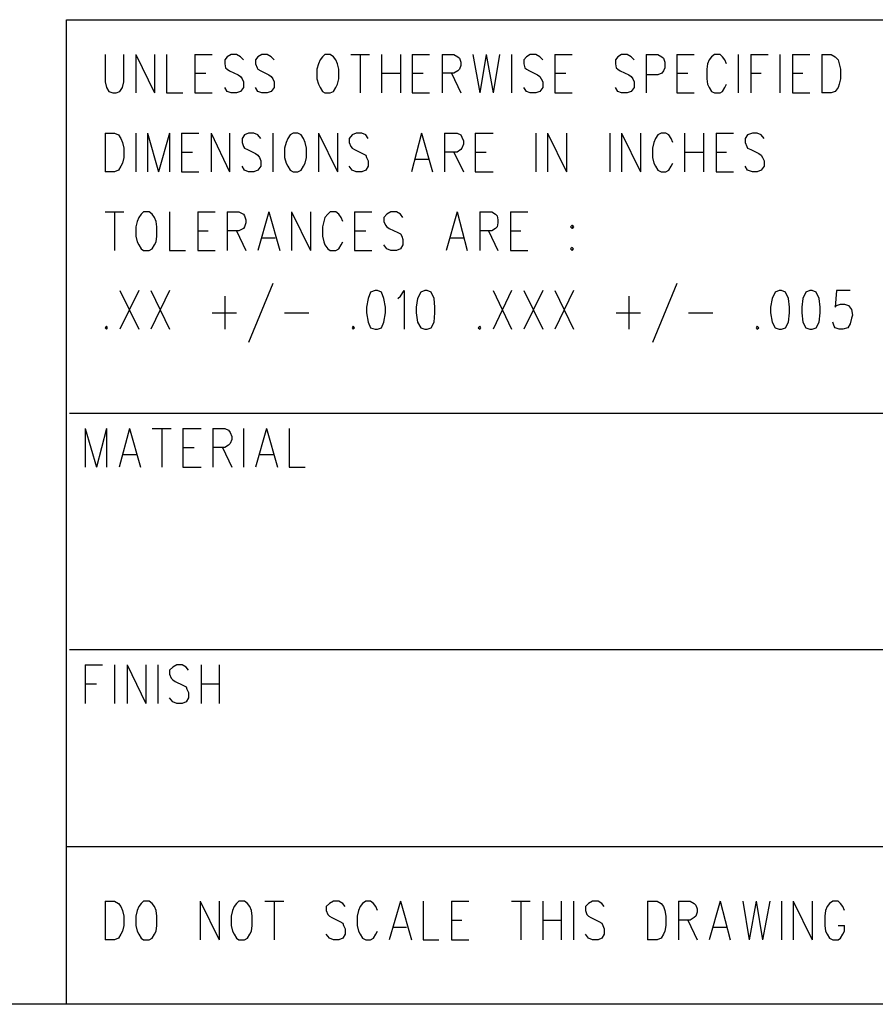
# Model space of a CAD drawing. Extents: x 12.1 to 27.9, y 10.8 to 21.2.
# Tile 3 of 10: x 23.2 to 24.2, y 10.8 to 12. Entities that reach past the tile are written whole.
import ezdxf

# ---------------------------------------------------------------- set-up
doc = ezdxf.new("R2010")
doc.units = 0
doc.layers.add('ASSYDWGTOP_pho', color=1, linetype='CONTINUOUS')

msp = doc.modelspace()

# ---------------------------------------------------------------- linework, layer by layer
at = {"layer": 'ASSYDWGTOP_pho'}
for points in [[(23.212, 10.799), (23.212, 12.049)], [(23.212, 12.049), (27.916, 12.049)], [(23.261, 12.005), (23.261, 11.97)], [(23.285, 11.97), (23.285, 12.005)], [(23.3, 12.005), (23.3, 11.956)], [(23.3, 12.005), (23.324, 11.956)], [(23.324, 12.005), (23.324, 11.956)], [(23.339, 12.005), (23.339, 11.956)], [(23.375, 12.005), (23.375, 11.956)], [(23.375, 12.005), (23.397, 12.005)], [(23.416, 12.002), (23.413, 11.998)], [(23.421, 12.005), (23.416, 12.002)], [(23.428, 12.005), (23.421, 12.005)], [(23.433, 12.002), (23.428, 12.005)], [(23.437, 11.998), (23.433, 12.002)], [(23.455, 12.002), (23.452, 11.998)], [(23.46, 12.005), (23.455, 12.002)], [(23.467, 12.005), (23.46, 12.005)], [(23.472, 12.002), (23.467, 12.005)], [(23.476, 11.998), (23.472, 12.002)], [(23.537, 12.002), (23.534, 11.998)], [(23.54, 12.005), (23.537, 12.002)], [(23.547, 12.005), (23.54, 12.005)], [(23.551, 12.002), (23.547, 12.005)], [(23.554, 11.998), (23.551, 12.002)], [(23.573, 12.005), (23.597, 12.005)], [(23.585, 12.005), (23.585, 11.956)], [(23.612, 12.005), (23.612, 11.956)], [(23.636, 12.005), (23.636, 11.956)], [(23.651, 12.005), (23.651, 11.956)], [(23.651, 12.005), (23.673, 12.005)], [(23.689, 12.005), (23.689, 11.956)], [(23.689, 12.005), (23.704, 12.005)], [(23.704, 12.005), (23.709, 12.002)], [(23.709, 12.002), (23.711, 12)], [(23.711, 12), (23.713, 11.995)], [(23.728, 12.005), (23.737, 11.956)], [(23.745, 12.005), (23.737, 11.956)], [(23.745, 12.005), (23.754, 11.956)], [(23.762, 12.005), (23.754, 11.956)], [(23.777, 12.005), (23.777, 11.956)], [(23.796, 12.002), (23.793, 11.998)], [(23.801, 12.005), (23.796, 12.002)], [(23.808, 12.005), (23.801, 12.005)], [(23.813, 12.002), (23.808, 12.005)], [(23.817, 11.998), (23.813, 12.002)], [(23.832, 12.005), (23.832, 11.956)], [(23.832, 12.005), (23.854, 12.005)], [(23.912, 12.002), (23.909, 11.998)], [(23.917, 12.005), (23.912, 12.002)], [(23.924, 12.005), (23.917, 12.005)], [(23.929, 12.002), (23.924, 12.005)], [(23.933, 11.998), (23.929, 12.002)], [(23.948, 12.005), (23.948, 11.956)], [(23.948, 12.005), (23.963, 12.005)], [(23.963, 12.005), (23.968, 12.002)], [(23.968, 12.002), (23.97, 12)], [(23.97, 12), (23.972, 11.995)], [(23.987, 12.005), (23.987, 11.956)], [(23.987, 12.005), (24.009, 12.005)], [(24.031, 12.002), (24.028, 11.998)], [(24.035, 12.005), (24.031, 12.002)], [(24.042, 12.005), (24.035, 12.005)], [(24.045, 12.002), (24.042, 12.005)], [(24.048, 11.998), (24.045, 12.002)], [(24.065, 12.005), (24.065, 11.956)], [(24.081, 12.005), (24.081, 11.956)], [(24.081, 12.005), (24.103, 12.005)], [(24.118, 12.005), (24.118, 11.956)], [(24.134, 12.005), (24.134, 11.956)], [(24.134, 12.005), (24.156, 12.005)], [(24.171, 12.005), (24.171, 11.956)], [(24.171, 12.005), (24.183, 12.005)], [(24.183, 12.005), (24.188, 12.002)], [(24.188, 12.002), (24.192, 11.998)], [(23.413, 11.998), (23.413, 11.993)], [(23.413, 11.993), (23.414, 11.988)], [(23.414, 11.988), (23.416, 11.986)], [(23.452, 11.998), (23.452, 11.993)], [(23.452, 11.993), (23.454, 11.988)], [(23.454, 11.988), (23.455, 11.986)], [(23.532, 11.993), (23.53, 11.986)], [(23.534, 11.998), (23.532, 11.993)], [(23.556, 11.993), (23.554, 11.998)], [(23.558, 11.986), (23.556, 11.993)], [(23.713, 11.991), (23.711, 11.986)], [(23.713, 11.995), (23.713, 11.991)], [(23.793, 11.998), (23.793, 11.993)], [(23.793, 11.993), (23.794, 11.988)], [(23.794, 11.988), (23.796, 11.986)], [(23.909, 11.998), (23.909, 11.993)], [(23.909, 11.993), (23.91, 11.988)], [(23.91, 11.988), (23.912, 11.986)], [(23.972, 11.988), (23.97, 11.984)], [(23.972, 11.995), (23.972, 11.988)], [(24.026, 11.993), (24.025, 11.986)], [(24.028, 11.998), (24.026, 11.993)], [(24.05, 11.993), (24.048, 11.998)], [(24.192, 11.998), (24.193, 11.993)], [(24.193, 11.993), (24.195, 11.986)], [(23.375, 11.981), (23.389, 11.981)], [(23.416, 11.986), (23.419, 11.984)], [(23.419, 11.984), (23.43, 11.979)], [(23.43, 11.979), (23.433, 11.977)], [(23.433, 11.977), (23.435, 11.974)], [(23.455, 11.986), (23.459, 11.984)], [(23.459, 11.984), (23.469, 11.979)], [(23.469, 11.979), (23.472, 11.977)], [(23.472, 11.977), (23.474, 11.974)], [(23.53, 11.986), (23.53, 11.974)], [(23.558, 11.974), (23.558, 11.986)], [(23.612, 11.981), (23.636, 11.981)], [(23.651, 11.981), (23.665, 11.981)], [(23.704, 11.981), (23.689, 11.981)], [(23.701, 11.981), (23.713, 11.956)], [(23.709, 11.984), (23.704, 11.981)], [(23.711, 11.986), (23.709, 11.984)], [(23.796, 11.986), (23.8, 11.984)], [(23.8, 11.984), (23.81, 11.979)], [(23.81, 11.979), (23.813, 11.977)], [(23.813, 11.977), (23.815, 11.974)], [(23.832, 11.981), (23.846, 11.981)], [(23.912, 11.986), (23.915, 11.984)], [(23.915, 11.984), (23.926, 11.979)], [(23.926, 11.979), (23.929, 11.977)], [(23.929, 11.977), (23.931, 11.974)], [(23.963, 11.979), (23.948, 11.979)], [(23.968, 11.981), (23.963, 11.979)], [(23.97, 11.984), (23.968, 11.981)], [(23.987, 11.981), (24.001, 11.981)], [(24.025, 11.986), (24.025, 11.974)], [(24.081, 11.981), (24.094, 11.981)], [(24.134, 11.981), (24.147, 11.981)], [(24.195, 11.986), (24.195, 11.974)], [(23.261, 11.97), (23.263, 11.963)], [(23.263, 11.963), (23.266, 11.958)], [(23.28, 11.958), (23.283, 11.963)], [(23.283, 11.963), (23.285, 11.97)], [(23.416, 11.958), (23.413, 11.963)], [(23.437, 11.963), (23.433, 11.958)], [(23.435, 11.974), (23.437, 11.97)], [(23.437, 11.97), (23.437, 11.963)], [(23.455, 11.958), (23.452, 11.963)], [(23.476, 11.963), (23.472, 11.958)], [(23.474, 11.974), (23.476, 11.97)], [(23.476, 11.97), (23.476, 11.963)], [(23.53, 11.974), (23.532, 11.967)], [(23.532, 11.967), (23.534, 11.963)], [(23.534, 11.963), (23.537, 11.958)], [(23.551, 11.958), (23.554, 11.963)], [(23.554, 11.963), (23.556, 11.967)], [(23.556, 11.967), (23.558, 11.974)], [(23.796, 11.958), (23.793, 11.963)], [(23.817, 11.963), (23.813, 11.958)], [(23.815, 11.974), (23.817, 11.97)], [(23.817, 11.97), (23.817, 11.963)], [(23.912, 11.958), (23.909, 11.963)], [(23.933, 11.963), (23.929, 11.958)], [(23.931, 11.974), (23.933, 11.97)], [(23.933, 11.97), (23.933, 11.963)], [(24.025, 11.974), (24.026, 11.967)], [(24.026, 11.967), (24.028, 11.963)], [(24.028, 11.963), (24.031, 11.958)], [(24.045, 11.958), (24.048, 11.963)], [(24.048, 11.963), (24.05, 11.967)], [(24.192, 11.963), (24.188, 11.958)], [(24.193, 11.967), (24.192, 11.963)], [(24.195, 11.974), (24.193, 11.967)], [(23.266, 11.958), (23.271, 11.956)], [(23.271, 11.956), (23.275, 11.956)], [(23.275, 11.956), (23.28, 11.958)], [(23.339, 11.956), (23.36, 11.956)], [(23.375, 11.956), (23.397, 11.956)], [(23.421, 11.956), (23.416, 11.958)], [(23.428, 11.956), (23.421, 11.956)], [(23.433, 11.958), (23.428, 11.956)], [(23.46, 11.956), (23.455, 11.958)], [(23.467, 11.956), (23.46, 11.956)], [(23.472, 11.958), (23.467, 11.956)], [(23.537, 11.958), (23.54, 11.956)], [(23.54, 11.956), (23.547, 11.956)], [(23.547, 11.956), (23.551, 11.958)], [(23.651, 11.956), (23.673, 11.956)], [(23.801, 11.956), (23.796, 11.958)], [(23.808, 11.956), (23.801, 11.956)], [(23.813, 11.958), (23.808, 11.956)], [(23.832, 11.956), (23.854, 11.956)], [(23.917, 11.956), (23.912, 11.958)], [(23.924, 11.956), (23.917, 11.956)], [(23.929, 11.958), (23.924, 11.956)], [(23.987, 11.956), (24.009, 11.956)], [(24.031, 11.958), (24.035, 11.956)], [(24.035, 11.956), (24.042, 11.956)], [(24.042, 11.956), (24.045, 11.958)], [(24.134, 11.956), (24.156, 11.956)], [(24.183, 11.956), (24.171, 11.956)], [(24.188, 11.958), (24.183, 11.956)], [(23.261, 11.905), (23.261, 11.856)], [(23.261, 11.905), (23.273, 11.905)], [(23.273, 11.905), (23.278, 11.903)], [(23.278, 11.903), (23.281, 11.898)], [(23.3, 11.905), (23.3, 11.856)], [(23.315, 11.905), (23.315, 11.856)], [(23.315, 11.905), (23.329, 11.856)], [(23.343, 11.905), (23.329, 11.856)], [(23.343, 11.905), (23.343, 11.856)], [(23.358, 11.905), (23.358, 11.856)], [(23.358, 11.905), (23.38, 11.905)], [(23.396, 11.905), (23.396, 11.856)], [(23.396, 11.905), (23.419, 11.856)], [(23.419, 11.905), (23.419, 11.856)], [(23.438, 11.903), (23.435, 11.898)], [(23.443, 11.905), (23.438, 11.903)], [(23.45, 11.905), (23.443, 11.905)], [(23.455, 11.903), (23.45, 11.905)], [(23.459, 11.898), (23.455, 11.903)], [(23.474, 11.905), (23.474, 11.856)], [(23.496, 11.903), (23.493, 11.898)], [(23.5, 11.905), (23.496, 11.903)], [(23.506, 11.905), (23.5, 11.905)], [(23.51, 11.903), (23.506, 11.905)], [(23.513, 11.898), (23.51, 11.903)], [(23.532, 11.905), (23.532, 11.856)], [(23.532, 11.905), (23.556, 11.856)], [(23.556, 11.905), (23.556, 11.856)], [(23.575, 11.903), (23.571, 11.898)], [(23.58, 11.905), (23.575, 11.903)], [(23.587, 11.905), (23.58, 11.905)], [(23.592, 11.903), (23.587, 11.905)], [(23.595, 11.898), (23.592, 11.903)], [(23.663, 11.905), (23.65, 11.856)], [(23.663, 11.905), (23.677, 11.856)], [(23.692, 11.905), (23.692, 11.856)], [(23.692, 11.905), (23.708, 11.905)], [(23.708, 11.905), (23.713, 11.903)], [(23.713, 11.903), (23.714, 11.9)], [(23.714, 11.9), (23.716, 11.895)], [(23.731, 11.905), (23.731, 11.856)], [(23.731, 11.905), (23.754, 11.905)], [(23.808, 11.905), (23.808, 11.856)], [(23.823, 11.905), (23.823, 11.856)], [(23.823, 11.905), (23.847, 11.856)], [(23.847, 11.905), (23.847, 11.856)], [(23.902, 11.905), (23.902, 11.856)], [(23.917, 11.905), (23.917, 11.856)], [(23.917, 11.905), (23.941, 11.856)], [(23.941, 11.905), (23.941, 11.856)], [(23.963, 11.903), (23.96, 11.898)], [(23.967, 11.905), (23.963, 11.903)], [(23.973, 11.905), (23.967, 11.905)], [(23.977, 11.903), (23.973, 11.905)], [(23.98, 11.898), (23.977, 11.903)], [(23.997, 11.905), (23.997, 11.856)], [(24.021, 11.905), (24.021, 11.856)], [(24.037, 11.905), (24.037, 11.856)], [(24.037, 11.905), (24.059, 11.905)], [(24.077, 11.903), (24.074, 11.898)], [(24.083, 11.905), (24.077, 11.903)], [(24.089, 11.905), (24.083, 11.905)], [(24.094, 11.903), (24.089, 11.905)], [(24.098, 11.898), (24.094, 11.903)], [(23.281, 11.898), (23.283, 11.893)], [(23.283, 11.893), (23.285, 11.886)], [(23.435, 11.898), (23.435, 11.893)], [(23.435, 11.893), (23.437, 11.888)], [(23.437, 11.888), (23.438, 11.886)], [(23.491, 11.893), (23.489, 11.886)], [(23.493, 11.898), (23.491, 11.893)], [(23.515, 11.893), (23.513, 11.898)], [(23.517, 11.886), (23.515, 11.893)], [(23.571, 11.898), (23.571, 11.893)], [(23.571, 11.893), (23.573, 11.888)], [(23.573, 11.888), (23.575, 11.886)], [(23.716, 11.891), (23.714, 11.886)], [(23.716, 11.895), (23.716, 11.891)], [(23.958, 11.893), (23.956, 11.886)], [(23.96, 11.898), (23.958, 11.893)], [(23.982, 11.893), (23.98, 11.898)], [(24.074, 11.898), (24.074, 11.893)], [(24.074, 11.893), (24.076, 11.888)], [(24.076, 11.888), (24.077, 11.886)], [(23.285, 11.886), (23.285, 11.874)], [(23.358, 11.881), (23.372, 11.881)], [(23.438, 11.886), (23.442, 11.884)], [(23.442, 11.884), (23.452, 11.879)], [(23.452, 11.879), (23.455, 11.877)], [(23.455, 11.877), (23.457, 11.874)], [(23.489, 11.886), (23.489, 11.874)], [(23.517, 11.874), (23.517, 11.886)], [(23.575, 11.886), (23.578, 11.884)], [(23.578, 11.884), (23.588, 11.879)], [(23.588, 11.879), (23.592, 11.877)], [(23.592, 11.877), (23.593, 11.874)], [(23.708, 11.881), (23.692, 11.881)], [(23.704, 11.881), (23.716, 11.856)], [(23.713, 11.884), (23.708, 11.881)], [(23.714, 11.886), (23.713, 11.884)], [(23.731, 11.881), (23.745, 11.881)], [(23.956, 11.886), (23.956, 11.874)], [(23.997, 11.881), (24.021, 11.881)], [(24.037, 11.881), (24.05, 11.881)], [(24.077, 11.886), (24.081, 11.884)], [(24.081, 11.884), (24.091, 11.879)], [(24.091, 11.879), (24.094, 11.877)], [(24.094, 11.877), (24.096, 11.874)], [(23.281, 11.863), (23.278, 11.858)], [(23.283, 11.867), (23.281, 11.863)], [(23.285, 11.874), (23.283, 11.867)], [(23.438, 11.858), (23.435, 11.863)], [(23.459, 11.863), (23.455, 11.858)], [(23.457, 11.874), (23.459, 11.87)], [(23.459, 11.87), (23.459, 11.863)], [(23.489, 11.874), (23.491, 11.867)], [(23.491, 11.867), (23.493, 11.863)], [(23.493, 11.863), (23.496, 11.858)], [(23.51, 11.858), (23.513, 11.863)], [(23.513, 11.863), (23.515, 11.867)], [(23.515, 11.867), (23.517, 11.874)], [(23.575, 11.858), (23.571, 11.863)], [(23.595, 11.863), (23.592, 11.858)], [(23.593, 11.874), (23.595, 11.87)], [(23.595, 11.87), (23.595, 11.863)], [(23.655, 11.872), (23.672, 11.872)], [(23.956, 11.874), (23.958, 11.867)], [(23.958, 11.867), (23.96, 11.863)], [(23.96, 11.863), (23.963, 11.858)], [(23.977, 11.858), (23.98, 11.863)], [(23.98, 11.863), (23.982, 11.867)], [(24.077, 11.858), (24.074, 11.863)], [(24.098, 11.863), (24.094, 11.858)], [(24.096, 11.874), (24.098, 11.87)], [(24.098, 11.87), (24.098, 11.863)], [(23.273, 11.856), (23.261, 11.856)], [(23.278, 11.858), (23.273, 11.856)], [(23.358, 11.856), (23.38, 11.856)], [(23.443, 11.856), (23.438, 11.858)], [(23.45, 11.856), (23.443, 11.856)], [(23.455, 11.858), (23.45, 11.856)], [(23.496, 11.858), (23.5, 11.856)], [(23.5, 11.856), (23.506, 11.856)], [(23.506, 11.856), (23.51, 11.858)], [(23.58, 11.856), (23.575, 11.858)], [(23.587, 11.856), (23.58, 11.856)], [(23.592, 11.858), (23.587, 11.856)], [(23.731, 11.856), (23.754, 11.856)], [(23.963, 11.858), (23.967, 11.856)], [(23.967, 11.856), (23.973, 11.856)], [(23.973, 11.856), (23.977, 11.858)], [(24.037, 11.856), (24.059, 11.856)], [(24.083, 11.856), (24.077, 11.858)], [(24.089, 11.856), (24.083, 11.856)], [(24.094, 11.858), (24.089, 11.856)], [(23.261, 11.805), (23.285, 11.805)], [(23.273, 11.805), (23.273, 11.756)], [(23.307, 11.802), (23.304, 11.798)], [(23.31, 11.805), (23.307, 11.802)], [(23.317, 11.805), (23.31, 11.805)], [(23.321, 11.802), (23.317, 11.805)], [(23.324, 11.798), (23.321, 11.802)], [(23.343, 11.805), (23.343, 11.756)], [(23.379, 11.805), (23.379, 11.756)], [(23.379, 11.805), (23.401, 11.805)], [(23.416, 11.805), (23.416, 11.756)], [(23.416, 11.805), (23.431, 11.805)], [(23.431, 11.805), (23.437, 11.802)], [(23.437, 11.802), (23.438, 11.8)], [(23.438, 11.8), (23.44, 11.795)], [(23.469, 11.805), (23.455, 11.756)], [(23.469, 11.805), (23.483, 11.756)], [(23.498, 11.805), (23.498, 11.756)], [(23.498, 11.805), (23.522, 11.756)], [(23.522, 11.805), (23.522, 11.756)], [(23.544, 11.802), (23.54, 11.798)], [(23.547, 11.805), (23.544, 11.802)], [(23.554, 11.805), (23.547, 11.805)], [(23.558, 11.802), (23.554, 11.805)], [(23.561, 11.798), (23.558, 11.802)], [(23.578, 11.805), (23.578, 11.756)], [(23.578, 11.805), (23.6, 11.805)], [(23.619, 11.802), (23.615, 11.798)], [(23.624, 11.805), (23.619, 11.802)], [(23.631, 11.805), (23.624, 11.805)], [(23.636, 11.802), (23.631, 11.805)], [(23.639, 11.798), (23.636, 11.802)], [(23.708, 11.805), (23.694, 11.756)], [(23.708, 11.805), (23.721, 11.756)], [(23.737, 11.805), (23.737, 11.756)], [(23.737, 11.805), (23.752, 11.805)], [(23.752, 11.805), (23.757, 11.802)], [(23.757, 11.802), (23.759, 11.8)], [(23.759, 11.8), (23.76, 11.795)], [(23.776, 11.805), (23.776, 11.756)], [(23.776, 11.805), (23.798, 11.805)], [(23.302, 11.793), (23.3, 11.786)], [(23.304, 11.798), (23.302, 11.793)], [(23.326, 11.793), (23.324, 11.798)], [(23.327, 11.786), (23.326, 11.793)], [(23.44, 11.791), (23.438, 11.786)], [(23.44, 11.795), (23.44, 11.791)], [(23.539, 11.793), (23.537, 11.786)], [(23.54, 11.798), (23.539, 11.793)], [(23.563, 11.793), (23.561, 11.798)], [(23.615, 11.798), (23.615, 11.793)], [(23.615, 11.793), (23.617, 11.788)], [(23.617, 11.788), (23.619, 11.786)], [(23.76, 11.791), (23.759, 11.786)], [(23.76, 11.795), (23.76, 11.791)], [(23.3, 11.786), (23.3, 11.774)], [(23.327, 11.774), (23.327, 11.786)], [(23.379, 11.781), (23.392, 11.781)], [(23.431, 11.781), (23.416, 11.781)], [(23.428, 11.781), (23.44, 11.756)], [(23.437, 11.784), (23.431, 11.781)], [(23.438, 11.786), (23.437, 11.784)], [(23.537, 11.786), (23.537, 11.774)], [(23.578, 11.781), (23.592, 11.781)], [(23.619, 11.786), (23.622, 11.784)], [(23.622, 11.784), (23.633, 11.779)], [(23.633, 11.779), (23.636, 11.777)], [(23.636, 11.777), (23.638, 11.774)], [(23.752, 11.781), (23.737, 11.781)], [(23.748, 11.781), (23.76, 11.756)], [(23.757, 11.784), (23.752, 11.781)], [(23.759, 11.786), (23.757, 11.784)], [(23.776, 11.781), (23.789, 11.781)], [(23.3, 11.774), (23.302, 11.767)], [(23.302, 11.767), (23.304, 11.763)], [(23.304, 11.763), (23.307, 11.758)], [(23.321, 11.758), (23.324, 11.763)], [(23.324, 11.763), (23.326, 11.767)], [(23.326, 11.767), (23.327, 11.774)], [(23.46, 11.772), (23.477, 11.772)], [(23.537, 11.774), (23.539, 11.767)], [(23.539, 11.767), (23.54, 11.763)], [(23.54, 11.763), (23.544, 11.758)], [(23.558, 11.758), (23.561, 11.763)], [(23.561, 11.763), (23.563, 11.767)], [(23.619, 11.758), (23.615, 11.763)], [(23.639, 11.763), (23.636, 11.758)], [(23.638, 11.774), (23.639, 11.77)], [(23.639, 11.77), (23.639, 11.763)], [(23.699, 11.772), (23.716, 11.772)], [(23.307, 11.758), (23.31, 11.756)], [(23.31, 11.756), (23.317, 11.756)], [(23.317, 11.756), (23.321, 11.758)], [(23.343, 11.756), (23.363, 11.756)], [(23.379, 11.756), (23.401, 11.756)], [(23.544, 11.758), (23.547, 11.756)], [(23.547, 11.756), (23.554, 11.756)], [(23.554, 11.756), (23.558, 11.758)], [(23.578, 11.756), (23.6, 11.756)], [(23.624, 11.756), (23.619, 11.758)], [(23.631, 11.756), (23.624, 11.756)], [(23.636, 11.758), (23.631, 11.756)], [(23.776, 11.756), (23.798, 11.756)], [(23.854, 11.76), (23.852, 11.758)], [(23.852, 11.758), (23.854, 11.756)], [(23.856, 11.758), (23.854, 11.76)], [(23.854, 11.756), (23.856, 11.758)], [(23.474, 11.714), (23.443, 11.639)], [(23.987, 11.714), (23.956, 11.639)], [(23.28, 11.705), (23.304, 11.656)], [(23.304, 11.705), (23.28, 11.656)], [(23.319, 11.705), (23.343, 11.656)], [(23.343, 11.705), (23.319, 11.656)], [(23.598, 11.703), (23.595, 11.695)], [(23.604, 11.705), (23.598, 11.703)], [(23.607, 11.705), (23.604, 11.705)], [(23.612, 11.703), (23.607, 11.705)], [(23.615, 11.695), (23.612, 11.703)], [(23.636, 11.698), (23.641, 11.705)], [(23.641, 11.705), (23.641, 11.656)], [(23.662, 11.703), (23.658, 11.695)], [(23.667, 11.705), (23.662, 11.703)], [(23.67, 11.705), (23.667, 11.705)], [(23.675, 11.703), (23.67, 11.705)], [(23.679, 11.695), (23.675, 11.703)], [(23.754, 11.705), (23.777, 11.656)], [(23.777, 11.705), (23.754, 11.656)], [(23.793, 11.705), (23.817, 11.656)], [(23.817, 11.705), (23.793, 11.656)], [(23.832, 11.705), (23.856, 11.656)], [(23.856, 11.705), (23.832, 11.656)], [(24.112, 11.703), (24.108, 11.695)], [(24.117, 11.705), (24.112, 11.703)], [(24.12, 11.705), (24.117, 11.705)], [(24.125, 11.703), (24.12, 11.705)], [(24.129, 11.695), (24.125, 11.703)], [(24.151, 11.703), (24.147, 11.695)], [(24.156, 11.705), (24.151, 11.703)], [(24.159, 11.705), (24.156, 11.705)], [(24.164, 11.703), (24.159, 11.705)], [(24.168, 11.695), (24.164, 11.703)], [(24.19, 11.705), (24.188, 11.684)], [(24.207, 11.705), (24.19, 11.705)], [(23.413, 11.698), (23.413, 11.656)], [(23.595, 11.695), (23.593, 11.684)], [(23.617, 11.684), (23.615, 11.695)], [(23.633, 11.695), (23.636, 11.698)], [(23.658, 11.695), (23.656, 11.684)], [(23.68, 11.684), (23.679, 11.695)], [(23.926, 11.698), (23.926, 11.656)], [(24.108, 11.695), (24.106, 11.684)], [(24.13, 11.684), (24.129, 11.695)], [(24.147, 11.695), (24.146, 11.684)], [(24.169, 11.684), (24.168, 11.695)], [(24.19, 11.686), (24.195, 11.688)], [(24.195, 11.688), (24.2, 11.688)], [(24.2, 11.688), (24.205, 11.686)], [(23.397, 11.677), (23.428, 11.677)], [(23.489, 11.677), (23.52, 11.677)], [(23.593, 11.684), (23.593, 11.677)], [(23.593, 11.677), (23.595, 11.665)], [(23.615, 11.665), (23.617, 11.677)], [(23.617, 11.677), (23.617, 11.684)], [(23.656, 11.684), (23.656, 11.677)], [(23.656, 11.677), (23.658, 11.665)], [(23.679, 11.665), (23.68, 11.677)], [(23.68, 11.677), (23.68, 11.684)], [(23.91, 11.677), (23.941, 11.677)], [(24.002, 11.677), (24.033, 11.677)], [(24.106, 11.684), (24.106, 11.677)], [(24.106, 11.677), (24.108, 11.665)], [(24.129, 11.665), (24.13, 11.677)], [(24.13, 11.677), (24.13, 11.684)], [(24.146, 11.684), (24.146, 11.677)], [(24.146, 11.677), (24.147, 11.665)], [(24.168, 11.665), (24.169, 11.677)], [(24.169, 11.677), (24.169, 11.684)], [(24.188, 11.684), (24.19, 11.686)], [(24.205, 11.686), (24.209, 11.681)], [(24.209, 11.681), (24.21, 11.674)], [(23.595, 11.665), (23.598, 11.658)], [(23.612, 11.658), (23.615, 11.665)], [(23.658, 11.665), (23.662, 11.658)], [(23.675, 11.658), (23.679, 11.665)], [(24.108, 11.665), (24.112, 11.658)], [(24.125, 11.658), (24.129, 11.665)], [(24.147, 11.665), (24.151, 11.658)], [(24.164, 11.658), (24.168, 11.665)], [(24.187, 11.66), (24.185, 11.665)], [(24.207, 11.663), (24.204, 11.658)], [(24.209, 11.67), (24.207, 11.663)], [(24.21, 11.674), (24.209, 11.67)], [(23.263, 11.66), (23.261, 11.658)], [(23.261, 11.658), (23.263, 11.656)], [(23.264, 11.658), (23.263, 11.66)], [(23.263, 11.656), (23.264, 11.658)], [(23.576, 11.66), (23.575, 11.658)], [(23.575, 11.658), (23.576, 11.656)], [(23.578, 11.658), (23.576, 11.66)], [(23.576, 11.656), (23.578, 11.658)], [(23.598, 11.658), (23.604, 11.656)], [(23.604, 11.656), (23.607, 11.656)], [(23.607, 11.656), (23.612, 11.658)], [(23.662, 11.658), (23.667, 11.656)], [(23.667, 11.656), (23.67, 11.656)], [(23.67, 11.656), (23.675, 11.658)], [(23.737, 11.66), (23.735, 11.658)], [(23.735, 11.658), (23.737, 11.656)], [(23.738, 11.658), (23.737, 11.66)], [(23.737, 11.656), (23.738, 11.658)], [(24.089, 11.66), (24.088, 11.658)], [(24.088, 11.658), (24.089, 11.656)], [(24.091, 11.658), (24.089, 11.66)], [(24.089, 11.656), (24.091, 11.658)], [(24.112, 11.658), (24.117, 11.656)], [(24.117, 11.656), (24.12, 11.656)], [(24.12, 11.656), (24.125, 11.658)], [(24.151, 11.658), (24.156, 11.656)], [(24.156, 11.656), (24.159, 11.656)], [(24.159, 11.656), (24.164, 11.658)], [(24.188, 11.658), (24.187, 11.66)], [(24.193, 11.656), (24.188, 11.658)], [(24.198, 11.656), (24.193, 11.656)], [(24.204, 11.658), (24.198, 11.656)], [(24.266, 11.549), (23.216, 11.549)], [(23.236, 11.53), (23.236, 11.481)], [(23.236, 11.53), (23.25, 11.481)], [(23.263, 11.53), (23.25, 11.481)], [(23.263, 11.53), (23.263, 11.481)], [(23.292, 11.53), (23.279, 11.481)], [(23.292, 11.53), (23.306, 11.481)], [(23.321, 11.53), (23.345, 11.53)], [(23.333, 11.53), (23.333, 11.481)], [(23.36, 11.53), (23.36, 11.481)], [(23.36, 11.53), (23.383, 11.53)], [(23.398, 11.53), (23.398, 11.481)], [(23.398, 11.53), (23.413, 11.53)], [(23.413, 11.53), (23.418, 11.528)], [(23.418, 11.528), (23.42, 11.525)], [(23.42, 11.525), (23.422, 11.52)], [(23.437, 11.53), (23.437, 11.481)], [(23.466, 11.53), (23.452, 11.481)], [(23.466, 11.53), (23.48, 11.481)], [(23.495, 11.53), (23.495, 11.481)], [(23.422, 11.516), (23.42, 11.511)], [(23.422, 11.52), (23.422, 11.516)], [(23.36, 11.506), (23.374, 11.506)], [(23.413, 11.506), (23.398, 11.506)], [(23.41, 11.506), (23.422, 11.481)], [(23.418, 11.509), (23.413, 11.506)], [(23.42, 11.511), (23.418, 11.509)], [(23.284, 11.497), (23.301, 11.497)], [(23.458, 11.497), (23.475, 11.497)], [(23.36, 11.481), (23.383, 11.481)], [(23.495, 11.481), (23.515, 11.481)], [(24.266, 11.249), (23.216, 11.249)], [(23.236, 11.23), (23.236, 11.181)], [(23.236, 11.23), (23.258, 11.23)], [(23.273, 11.23), (23.273, 11.181)], [(23.289, 11.23), (23.289, 11.181)], [(23.289, 11.23), (23.313, 11.181)], [(23.313, 11.23), (23.313, 11.181)], [(23.328, 11.23), (23.328, 11.181)], [(23.347, 11.227), (23.343, 11.223)], [(23.352, 11.23), (23.347, 11.227)], [(23.359, 11.23), (23.352, 11.23)], [(23.364, 11.227), (23.359, 11.23)], [(23.367, 11.223), (23.364, 11.227)], [(23.383, 11.23), (23.383, 11.181)], [(23.406, 11.23), (23.406, 11.181)], [(23.343, 11.223), (23.343, 11.218)], [(23.343, 11.218), (23.345, 11.213)], [(23.345, 11.213), (23.347, 11.211)], [(23.236, 11.206), (23.25, 11.206)], [(23.347, 11.211), (23.35, 11.209)], [(23.35, 11.209), (23.36, 11.204)], [(23.36, 11.204), (23.364, 11.202)], [(23.364, 11.202), (23.365, 11.199)], [(23.383, 11.206), (23.406, 11.206)], [(23.347, 11.183), (23.343, 11.188)], [(23.367, 11.188), (23.364, 11.183)], [(23.365, 11.199), (23.367, 11.195)], [(23.367, 11.195), (23.367, 11.188)], [(23.352, 11.181), (23.347, 11.183)], [(23.359, 11.181), (23.352, 11.181)], [(23.364, 11.183), (23.359, 11.181)], [(24.266, 10.999), (23.212, 10.999)], [(23.261, 10.93), (23.261, 10.881)], [(23.261, 10.93), (23.273, 10.93)], [(23.273, 10.93), (23.278, 10.927)], [(23.278, 10.927), (23.281, 10.923)], [(23.307, 10.927), (23.304, 10.923)], [(23.31, 10.93), (23.307, 10.927)], [(23.317, 10.93), (23.31, 10.93)], [(23.321, 10.927), (23.317, 10.93)], [(23.324, 10.923), (23.321, 10.927)], [(23.382, 10.93), (23.382, 10.881)], [(23.382, 10.93), (23.406, 10.881)], [(23.406, 10.93), (23.406, 10.881)], [(23.428, 10.927), (23.425, 10.923)], [(23.431, 10.93), (23.428, 10.927)], [(23.438, 10.93), (23.431, 10.93)], [(23.442, 10.927), (23.438, 10.93)], [(23.445, 10.923), (23.442, 10.927)], [(23.464, 10.93), (23.488, 10.93)], [(23.476, 10.93), (23.476, 10.881)], [(23.546, 10.927), (23.542, 10.923)], [(23.551, 10.93), (23.546, 10.927)], [(23.558, 10.93), (23.551, 10.93)], [(23.563, 10.927), (23.558, 10.93)], [(23.566, 10.923), (23.563, 10.927)], [(23.588, 10.927), (23.585, 10.923)], [(23.592, 10.93), (23.588, 10.927)], [(23.598, 10.93), (23.592, 10.93)], [(23.602, 10.927), (23.598, 10.93)], [(23.605, 10.923), (23.602, 10.927)], [(23.636, 10.93), (23.622, 10.881)], [(23.636, 10.93), (23.65, 10.881)], [(23.665, 10.93), (23.665, 10.881)], [(23.701, 10.93), (23.701, 10.881)], [(23.701, 10.93), (23.723, 10.93)], [(23.777, 10.93), (23.801, 10.93)], [(23.789, 10.93), (23.789, 10.881)], [(23.817, 10.93), (23.817, 10.881)], [(23.84, 10.93), (23.84, 10.881)], [(23.856, 10.93), (23.856, 10.881)], [(23.875, 10.927), (23.871, 10.923)], [(23.88, 10.93), (23.875, 10.927)], [(23.887, 10.93), (23.88, 10.93)], [(23.892, 10.927), (23.887, 10.93)], [(23.895, 10.923), (23.892, 10.927)], [(23.95, 10.93), (23.95, 10.881)], [(23.95, 10.93), (23.962, 10.93)], [(23.962, 10.93), (23.967, 10.927)], [(23.967, 10.927), (23.97, 10.923)], [(23.989, 10.93), (23.989, 10.881)], [(23.989, 10.93), (24.004, 10.93)], [(24.004, 10.93), (24.009, 10.927)], [(24.009, 10.927), (24.011, 10.925)], [(24.011, 10.925), (24.013, 10.92)], [(24.042, 10.93), (24.028, 10.881)], [(24.042, 10.93), (24.055, 10.881)], [(24.071, 10.93), (24.079, 10.881)], [(24.088, 10.93), (24.079, 10.881)], [(24.088, 10.93), (24.096, 10.881)], [(24.105, 10.93), (24.096, 10.881)], [(24.12, 10.93), (24.12, 10.881)], [(24.135, 10.93), (24.135, 10.881)], [(24.135, 10.93), (24.159, 10.881)], [(24.159, 10.93), (24.159, 10.881)], [(24.181, 10.927), (24.178, 10.923)], [(24.185, 10.93), (24.181, 10.927)], [(24.192, 10.93), (24.185, 10.93)], [(24.195, 10.927), (24.192, 10.93)], [(24.198, 10.923), (24.195, 10.927)], [(23.281, 10.923), (23.283, 10.918)], [(23.283, 10.918), (23.285, 10.911)], [(23.302, 10.918), (23.3, 10.911)], [(23.304, 10.923), (23.302, 10.918)], [(23.326, 10.918), (23.324, 10.923)], [(23.327, 10.911), (23.326, 10.918)], [(23.423, 10.918), (23.421, 10.911)], [(23.425, 10.923), (23.423, 10.918)], [(23.447, 10.918), (23.445, 10.923)], [(23.448, 10.911), (23.447, 10.918)], [(23.542, 10.923), (23.542, 10.918)], [(23.542, 10.918), (23.544, 10.913)], [(23.544, 10.913), (23.546, 10.911)], [(23.583, 10.918), (23.581, 10.911)], [(23.585, 10.923), (23.583, 10.918)], [(23.607, 10.918), (23.605, 10.923)], [(23.871, 10.923), (23.871, 10.918)], [(23.871, 10.918), (23.873, 10.913)], [(23.873, 10.913), (23.875, 10.911)], [(23.97, 10.923), (23.972, 10.918)], [(23.972, 10.918), (23.973, 10.911)], [(24.013, 10.916), (24.011, 10.911)], [(24.013, 10.92), (24.013, 10.916)], [(24.176, 10.918), (24.175, 10.911)], [(24.178, 10.923), (24.176, 10.918)], [(24.2, 10.918), (24.198, 10.923)], [(23.285, 10.911), (23.285, 10.899)], [(23.3, 10.911), (23.3, 10.899)], [(23.327, 10.899), (23.327, 10.911)], [(23.421, 10.911), (23.421, 10.899)], [(23.448, 10.899), (23.448, 10.911)], [(23.546, 10.911), (23.549, 10.909)], [(23.549, 10.909), (23.559, 10.904)], [(23.559, 10.904), (23.563, 10.902)], [(23.563, 10.902), (23.564, 10.899)], [(23.581, 10.911), (23.581, 10.899)], [(23.701, 10.906), (23.714, 10.906)], [(23.817, 10.906), (23.84, 10.906)], [(23.875, 10.911), (23.878, 10.909)], [(23.878, 10.909), (23.888, 10.904)], [(23.888, 10.904), (23.892, 10.902)], [(23.892, 10.902), (23.893, 10.899)], [(23.973, 10.911), (23.973, 10.899)], [(24.004, 10.906), (23.989, 10.906)], [(24.001, 10.906), (24.013, 10.881)], [(24.009, 10.909), (24.004, 10.906)], [(24.011, 10.911), (24.009, 10.909)], [(24.175, 10.911), (24.175, 10.899)], [(23.281, 10.888), (23.278, 10.883)], [(23.283, 10.892), (23.281, 10.888)], [(23.285, 10.899), (23.283, 10.892)], [(23.3, 10.899), (23.302, 10.892)], [(23.302, 10.892), (23.304, 10.888)], [(23.304, 10.888), (23.307, 10.883)], [(23.321, 10.883), (23.324, 10.888)], [(23.324, 10.888), (23.326, 10.892)], [(23.326, 10.892), (23.327, 10.899)], [(23.421, 10.899), (23.423, 10.892)], [(23.423, 10.892), (23.425, 10.888)], [(23.425, 10.888), (23.428, 10.883)], [(23.442, 10.883), (23.445, 10.888)], [(23.445, 10.888), (23.447, 10.892)], [(23.447, 10.892), (23.448, 10.899)], [(23.546, 10.883), (23.542, 10.888)], [(23.566, 10.888), (23.563, 10.883)], [(23.564, 10.899), (23.566, 10.895)], [(23.566, 10.895), (23.566, 10.888)], [(23.581, 10.899), (23.583, 10.892)], [(23.583, 10.892), (23.585, 10.888)], [(23.585, 10.888), (23.588, 10.883)], [(23.602, 10.883), (23.605, 10.888)], [(23.605, 10.888), (23.607, 10.892)], [(23.627, 10.897), (23.644, 10.897)], [(23.875, 10.883), (23.871, 10.888)], [(23.895, 10.888), (23.892, 10.883)], [(23.893, 10.899), (23.895, 10.895)], [(23.895, 10.895), (23.895, 10.888)], [(23.97, 10.888), (23.967, 10.883)], [(23.972, 10.892), (23.97, 10.888)], [(23.973, 10.899), (23.972, 10.892)], [(24.033, 10.897), (24.05, 10.897)], [(24.175, 10.899), (24.176, 10.892)], [(24.176, 10.892), (24.178, 10.888)], [(24.178, 10.888), (24.181, 10.883)], [(24.192, 10.899), (24.2, 10.899)], [(24.195, 10.883), (24.198, 10.888)], [(24.198, 10.888), (24.2, 10.892)], [(24.2, 10.892), (24.2, 10.899)], [(23.273, 10.881), (23.261, 10.881)], [(23.278, 10.883), (23.273, 10.881)], [(23.307, 10.883), (23.31, 10.881)], [(23.31, 10.881), (23.317, 10.881)], [(23.317, 10.881), (23.321, 10.883)], [(23.428, 10.883), (23.431, 10.881)], [(23.431, 10.881), (23.438, 10.881)], [(23.438, 10.881), (23.442, 10.883)], [(23.551, 10.881), (23.546, 10.883)], [(23.558, 10.881), (23.551, 10.881)], [(23.563, 10.883), (23.558, 10.881)], [(23.588, 10.883), (23.592, 10.881)], [(23.592, 10.881), (23.598, 10.881)], [(23.598, 10.881), (23.602, 10.883)], [(23.665, 10.881), (23.685, 10.881)], [(23.701, 10.881), (23.723, 10.881)], [(23.88, 10.881), (23.875, 10.883)], [(23.887, 10.881), (23.88, 10.881)], [(23.892, 10.883), (23.887, 10.881)], [(23.962, 10.881), (23.95, 10.881)], [(23.967, 10.883), (23.962, 10.881)], [(24.181, 10.883), (24.185, 10.881)], [(24.185, 10.881), (24.192, 10.881)], [(24.192, 10.881), (24.195, 10.883)], [(27.916, 10.799), (12.064, 10.799)], [(27.912, 10.799), (23.212, 10.799)]]:
    msp.add_lwpolyline(points, dxfattribs=at)
for points in [[(23.854, 11.788), (23.852, 11.786)], [(23.856, 11.786), (23.854, 11.788)], [(23.852, 11.786), (23.854, 11.784)], [(23.854, 11.784), (23.856, 11.786)]]:
    msp.add_lwpolyline(points, close=True, dxfattribs=at)

doc.saveas('drawing.dxf')
